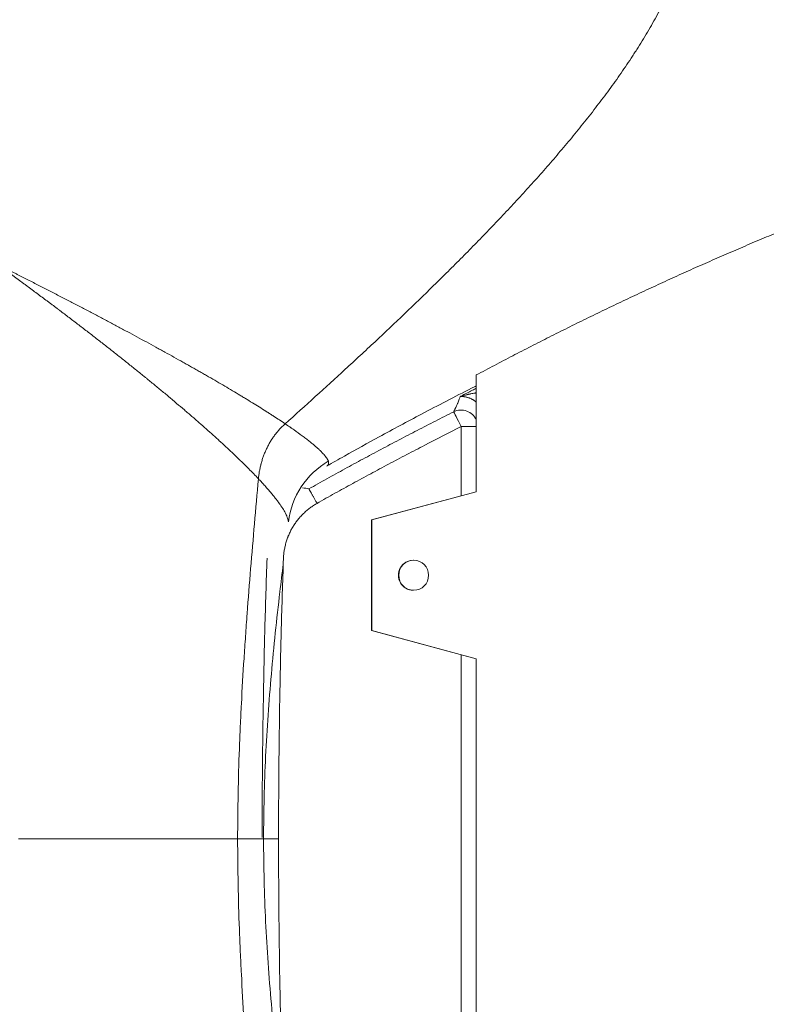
# Model space of a CAD drawing. Header units: millimetres. Extents: x 0 to 594, y 0 to 420.
# Tile 124 of 256: x 111 to 133, y 316 to 346. Entities that reach past the tile are written whole.
import ezdxf

# ---------------------------------------------------------------- set-up
doc = ezdxf.new("R2010")
doc.units = ezdxf.units.MM
doc.layers.add('1', color=7, linetype='Continuous', true_color=0xffffff)

msp = doc.modelspace()

# ---------------------------------------------------------------- linework, layer by layer
at = {"layer": '1', "color": 155, "linetype": 'Continuous', "lineweight": 13}
for p, q in [((124.528, 335.173), (124.528, 331.673)), ((124.073, 333.625), (124.528, 333.625)), ((124.073, 331.554), (124.073, 333.625)), ((124.528, 331.676), (121.388, 330.829)), ((124.528, 331.673), (121.399, 330.829)), ((121.388, 330.829), (121.388, 327.517)), ((121.388, 330.829), (121.399, 330.829)), ((121.399, 330.829), (121.399, 327.517)), ((122.652, 329.623), (122.641, 329.623)), ((122.641, 328.723), (122.652, 328.723)), ((121.388, 327.517), (121.399, 327.517)), ((121.388, 327.517), (124.528, 326.67)), ((121.399, 327.517), (124.528, 326.673)), ((124.073, 315.754), (124.073, 326.792)), ((124.528, 326.673), (124.528, 315.873)), ((118.115, 321.273), (118.152, 321.273)), ((118.177, 321.273), (118.607, 321.273))]:
    msp.add_line(p, q, dxfattribs=at)
for centre, major_axis, ratio, start_param, end_param in [((124.074, 333.625), (0.457, -0.203), 0.991781, 0.845851, 2.451806), ((124.074, 333.625), (0.225, -0.447), 0.001567, 3.223106, 4.7116), ((121.381, 330.471), (2.486, 0.268), 0.989857, 2.004017, 2.908923), ((122.641, 329.173), (0, 0.45), 0.993292, 0, 3.141593)]:
    msp.add_ellipse(centre, major_axis=major_axis, ratio=ratio, start_param=start_param, end_param=end_param, dxfattribs=at)
msp.add_ellipse((122.652, 329.173), major_axis=(0, -0.45), ratio=0.993292, dxfattribs=at)
for points, knots in [([(130.977, 348.631), (130.956, 348.53), (130.932, 348.429), (130.894, 348.279), (130.881, 348.229), (130.861, 348.154), (130.854, 348.129), (130.843, 348.092), (130.839, 348.079), (130.832, 348.054), (130.799, 347.942), (130.764, 347.831), (130.698, 347.636), (130.664, 347.539), (130.592, 347.347), (130.554, 347.251), (130.476, 347.062), (130.436, 346.968), (130.353, 346.78), (130.311, 346.688), (130.223, 346.503), (130.178, 346.411), (130.086, 346.229), (130.039, 346.138), (129.943, 345.957), (129.894, 345.867), (129.794, 345.689), (129.743, 345.6), (129.639, 345.423), (129.587, 345.335), (129.48, 345.16), (129.426, 345.072), (129.357, 344.964), (129.344, 344.942), (129.316, 344.899), (129.274, 344.834), (129.233, 344.769), (129.148, 344.641), (129.092, 344.555), (128.977, 344.386), (128.92, 344.301), (128.745, 344.05), (128.626, 343.884), (128.386, 343.556), (128.264, 343.393), (128.017, 343.071), (127.892, 342.911), (127.64, 342.594), (127.512, 342.437), (127.254, 342.125), (127.124, 341.97), (126.862, 341.662), (126.73, 341.509), (126.463, 341.205), (126.329, 341.054), (126.059, 340.754), (125.923, 340.604), (125.649, 340.307), (125.512, 340.159), (125.235, 339.865), (125.096, 339.718), (124.816, 339.427), (124.675, 339.281), (124.393, 338.992), (124.252, 338.848), (123.967, 338.561), (123.681, 338.275), (123.393, 337.991), (122.96, 337.566), (122.669, 337.285), (122.084, 336.725), (121.79, 336.447), (121.347, 336.032), (121.199, 335.894), (120.976, 335.687), (120.902, 335.618), (120.753, 335.481), (120.679, 335.412), (120.306, 335.069), (120.007, 334.796), (119.407, 334.252), (119.107, 333.981), (118.805, 333.711)], [0, 0, 0, 0, 0.015625, 0.015625, 0.023437, 0.023437, 0.027344, 0.027344, 0.029297, 0.029297, 0.03125, 0.046875, 0.046875, 0.0625, 0.0625, 0.078125, 0.078125, 0.09375, 0.09375, 0.109375, 0.109375, 0.125, 0.125, 0.140625, 0.140625, 0.15625, 0.15625, 0.171875, 0.171875, 0.1875, 0.1875, 0.203125, 0.203125, 0.207031, 0.207031, 0.210938, 0.21875, 0.21875, 0.234375, 0.234375, 0.25, 0.25, 0.28125, 0.28125, 0.3125, 0.3125, 0.34375, 0.34375, 0.375, 0.375, 0.40625, 0.40625, 0.4375, 0.4375, 0.46875, 0.46875, 0.5, 0.5, 0.53125, 0.53125, 0.5625, 0.5625, 0.59375, 0.59375, 0.625, 0.625, 0.65625, 0.6875, 0.6875, 0.75, 0.75, 0.8125, 0.8125, 0.84375, 0.84375, 0.859375, 0.859375, 0.875, 0.875, 0.9375, 0.9375, 1, 1, 1, 1]), ([(110.318, 338.408), (110.324, 338.403), (110.33, 338.397), (110.342, 338.387), (110.349, 338.382), (110.361, 338.372), (110.367, 338.367), (110.38, 338.357), (110.386, 338.352), (110.405, 338.338), (110.418, 338.328), (110.443, 338.309), (110.456, 338.299), (110.494, 338.27), (110.519, 338.251), (110.57, 338.213), (110.596, 338.194), (110.647, 338.156), (110.672, 338.137), (110.723, 338.1), (110.749, 338.081), (110.825, 338.024), (110.876, 337.987), (110.952, 337.931), (110.977, 337.912), (111.006, 337.891), (111.009, 337.889), (111.015, 337.884), (111.018, 337.882), (111.028, 337.875), (111.047, 337.86), (111.066, 337.846), (111.129, 337.8), (111.179, 337.762), (111.28, 337.688), (111.33, 337.65), (111.43, 337.576), (111.48, 337.538), (111.58, 337.464), (111.63, 337.427), (111.705, 337.371), (111.729, 337.353), (111.779, 337.316), (111.853, 337.26), (111.927, 337.204), (111.982, 337.163), (111.988, 337.158), (111.997, 337.151), (112, 337.149), (112.006, 337.144), (112.022, 337.133), (112.061, 337.103), (112.098, 337.075), (112.219, 336.983), (112.316, 336.91), (112.507, 336.764), (112.603, 336.691), (112.744, 336.582), (112.791, 336.546), (112.885, 336.474), (112.932, 336.438), (113.071, 336.33), (113.164, 336.258), (113.347, 336.115), (113.438, 336.044), (113.619, 335.902), (113.708, 335.832), (113.886, 335.691), (113.974, 335.621), (114.149, 335.481), (114.236, 335.411), (114.408, 335.272), (114.493, 335.203), (114.599, 335.117), (114.63, 335.092), (114.662, 335.066), (114.678, 335.053), (114.683, 335.049), (114.693, 335.04), (114.74, 335.002), (114.787, 334.963), (114.912, 334.861), (114.994, 334.793), (115.158, 334.658), (115.239, 334.591), (115.329, 334.515), (115.339, 334.507), (115.359, 334.49), (115.369, 334.482), (115.399, 334.457), (115.428, 334.432), (115.458, 334.407), (115.478, 334.39), (115.488, 334.382), (115.517, 334.357), (115.537, 334.34), (115.635, 334.257), (115.712, 334.192), (115.807, 334.11), (115.826, 334.094), (115.864, 334.061), (115.883, 334.045), (115.939, 333.997), (116.014, 333.932), (116.087, 333.869), (116.16, 333.805), (116.196, 333.774), (116.303, 333.68), (116.374, 333.617), (116.512, 333.495), (116.58, 333.434), (116.714, 333.314), (116.779, 333.254), (116.851, 333.188), (116.859, 333.181), (116.875, 333.166), (116.899, 333.144), (116.955, 333.093), (117.002, 333.05), (117.094, 332.963), (117.155, 332.907), (117.273, 332.795), (117.332, 332.739), (117.402, 332.671), (117.42, 332.654), (117.439, 332.635), (117.445, 332.63), (117.448, 332.627), (117.45, 332.625), (117.459, 332.617), (117.493, 332.583), (117.528, 332.549), (117.609, 332.47), (117.662, 332.417), (117.765, 332.313), (117.815, 332.262), (117.912, 332.162), (117.96, 332.112), (118.005, 332.063)], [0, 0, 0, 0, 0.001953, 0.001953, 0.003906, 0.003906, 0.005859, 0.005859, 0.007813, 0.007813, 0.011719, 0.011719, 0.015625, 0.015625, 0.023438, 0.023438, 0.03125, 0.03125, 0.039063, 0.039063, 0.046875, 0.046875, 0.0625, 0.0625, 0.070313, 0.070313, 0.071289, 0.071289, 0.072266, 0.072266, 0.074219, 0.078125, 0.078125, 0.09375, 0.09375, 0.109375, 0.109375, 0.125, 0.125, 0.140625, 0.140625, 0.148438, 0.148438, 0.15625, 0.171875, 0.171875, 0.173828, 0.173828, 0.174805, 0.174805, 0.175781, 0.179688, 0.1875, 0.1875, 0.21875, 0.21875, 0.25, 0.25, 0.265625, 0.265625, 0.28125, 0.28125, 0.3125, 0.3125, 0.34375, 0.34375, 0.375, 0.375, 0.40625, 0.40625, 0.4375, 0.4375, 0.46875, 0.46875, 0.476563, 0.480469, 0.480469, 0.482422, 0.482422, 0.484375, 0.5, 0.5, 0.53125, 0.53125, 0.5625, 0.5625, 0.566406, 0.566406, 0.570313, 0.570313, 0.578125, 0.582031, 0.582031, 0.585938, 0.585938, 0.59375, 0.59375, 0.625, 0.625, 0.632813, 0.632813, 0.640625, 0.640625, 0.65625, 0.671875, 0.671875, 0.6875, 0.6875, 0.71875, 0.71875, 0.75, 0.75, 0.78125, 0.78125, 0.785156, 0.785156, 0.789063, 0.796875, 0.8125, 0.8125, 0.84375, 0.84375, 0.875, 0.875, 0.882813, 0.884766, 0.885742, 0.885742, 0.886719, 0.886719, 0.890625, 0.90625, 0.90625, 0.9375, 0.9375, 0.96875, 0.96875, 1, 1, 1, 1]), ([(118.805, 333.711), (118.75, 333.749), (118.636, 333.825), (118.517, 333.902), (118.426, 333.962), (118.395, 333.981), (118.333, 334.021), (118.302, 334.041), (118.207, 334.102), (118.143, 334.143), (118.011, 334.226), (117.944, 334.267), (117.807, 334.352), (117.738, 334.395), (117.631, 334.46), (117.596, 334.481), (117.524, 334.525), (117.487, 334.547), (117.377, 334.613), (117.303, 334.658), (117.152, 334.748), (117.075, 334.793), (116.919, 334.885), (116.839, 334.931), (116.679, 335.025), (116.597, 335.072), (116.494, 335.132), (116.473, 335.143), (116.431, 335.167), (116.369, 335.203), (116.263, 335.264), (116.178, 335.312), (116.092, 335.361), (116.049, 335.385), (115.984, 335.422), (115.963, 335.434), (115.93, 335.453), (115.919, 335.459), (115.897, 335.471), (115.886, 335.477), (115.832, 335.508), (115.788, 335.533), (115.655, 335.607), (115.566, 335.657), (115.387, 335.757), (115.296, 335.807), (115.183, 335.87), (115.16, 335.882), (115.114, 335.907), (115.045, 335.945), (114.976, 335.983), (114.837, 336.059), (114.744, 336.11), (114.557, 336.213), (114.462, 336.264), (114.271, 336.367), (114.176, 336.419), (113.982, 336.523), (113.885, 336.575), (113.689, 336.679), (113.59, 336.732), (113.392, 336.837), (113.292, 336.89), (113.09, 336.996), (112.989, 337.049), (112.785, 337.156), (112.682, 337.21), (112.476, 337.317), (112.372, 337.371), (112.215, 337.453), (112.162, 337.48), (112.057, 337.534), (112.004, 337.562), (111.924, 337.603), (111.898, 337.616), (111.844, 337.644), (111.818, 337.657), (111.738, 337.698), (111.684, 337.726), (111.577, 337.781), (111.524, 337.808), (111.416, 337.863), (111.362, 337.891), (111.254, 337.946), (111.2, 337.974), (111.133, 338.008), (111.119, 338.015), (111.092, 338.029), (111.078, 338.036), (111.038, 338.056), (111.011, 338.07), (110.929, 338.112), (110.875, 338.139), (110.793, 338.181), (110.765, 338.195), (110.711, 338.223), (110.684, 338.237), (110.629, 338.265), (110.602, 338.279), (110.547, 338.308), (110.52, 338.322), (110.479, 338.343), (110.465, 338.351), (110.438, 338.365), (110.424, 338.372), (110.404, 338.383), (110.397, 338.387), (110.384, 338.395), (110.377, 338.398), (110.363, 338.406), (110.357, 338.41), (110.343, 338.418), (110.337, 338.422), (110.33, 338.426)], [0, 0, 0, 0, 0.03125, 0.0625, 0.0625, 0.078125, 0.078125, 0.09375, 0.09375, 0.125, 0.125, 0.15625, 0.15625, 0.1875, 0.1875, 0.203125, 0.203125, 0.21875, 0.21875, 0.25, 0.25, 0.28125, 0.28125, 0.3125, 0.3125, 0.34375, 0.34375, 0.351563, 0.351563, 0.359375, 0.375, 0.390625, 0.390625, 0.40625, 0.40625, 0.414063, 0.414063, 0.417969, 0.417969, 0.421875, 0.421875, 0.4375, 0.4375, 0.46875, 0.46875, 0.5, 0.5, 0.507813, 0.507813, 0.515625, 0.53125, 0.53125, 0.5625, 0.5625, 0.59375, 0.59375, 0.625, 0.625, 0.65625, 0.65625, 0.6875, 0.6875, 0.71875, 0.71875, 0.75, 0.75, 0.78125, 0.78125, 0.8125, 0.8125, 0.828125, 0.828125, 0.84375, 0.84375, 0.851562, 0.851562, 0.859375, 0.859375, 0.875, 0.875, 0.890625, 0.890625, 0.90625, 0.90625, 0.921875, 0.921875, 0.925781, 0.925781, 0.929687, 0.929687, 0.9375, 0.9375, 0.953125, 0.953125, 0.960937, 0.960937, 0.96875, 0.96875, 0.976562, 0.976562, 0.984375, 0.984375, 0.988281, 0.988281, 0.992187, 0.992187, 0.994141, 0.994141, 0.996094, 0.996094, 0.998047, 0.998047, 1, 1, 1, 1]), ([(120.052, 332.445), (120.227, 332.545), (120.748, 332.841), (121.69, 333.362), (122.958, 334.043), (123.929, 334.545), (124.48, 334.824), (124.527, 334.848)], [0, 0, 0, 0, 0.118961, 0.354427, 0.635617, 0.96889, 1, 1, 1, 1]), ([(124.044, 334.525), (124.035, 334.5), (124.027, 334.475), (124.011, 334.43), (124.003, 334.408), (123.986, 334.367), (123.978, 334.347), (123.966, 334.319), (123.962, 334.309), (123.954, 334.291), (123.95, 334.282), (123.938, 334.256), (123.93, 334.239), (123.914, 334.205), (123.906, 334.188), (123.894, 334.163), (123.89, 334.155), (123.882, 334.138), (123.874, 334.122), (123.866, 334.104), (123.858, 334.087), (123.854, 334.079), (123.85, 334.07)], [0, 0, 0, 0, 0.125, 0.125, 0.25, 0.25, 0.375, 0.375, 0.4375, 0.4375, 0.5, 0.5, 0.625, 0.625, 0.75, 0.75, 0.8125, 0.8125, 0.875, 0.9375, 0.9375, 1, 1, 1, 1]), ([(124.044, 334.525), (124.045, 334.526), (124.047, 334.527), (124.051, 334.528), (124.053, 334.529), (124.057, 334.53), (124.064, 334.533), (124.069, 334.535), (124.072, 334.537)], [0, 0, 0, 0, 0.110211, 0.24419, 0.372406, 0.495244, 0.731123, 1, 1, 1, 1]), ([(124.528, 334.357), (124.528, 334.358), (124.525, 334.36), (124.523, 334.362), (124.519, 334.365), (124.517, 334.367), (124.511, 334.372), (124.507, 334.376), (124.494, 334.385), (124.486, 334.391), (124.47, 334.403), (124.462, 334.409), (124.45, 334.417), (124.446, 334.419), (124.44, 334.423), (124.438, 334.424), (124.434, 334.427), (124.432, 334.428), (124.422, 334.434), (124.415, 334.438), (124.399, 334.447), (124.392, 334.451), (124.369, 334.462), (124.355, 334.469), (124.333, 334.478), (124.326, 334.481), (124.316, 334.485), (124.312, 334.486), (124.305, 334.489), (124.302, 334.49), (124.285, 334.496), (124.272, 334.5), (124.247, 334.507), (124.235, 334.51), (124.211, 334.515), (124.199, 334.517), (124.182, 334.52), (124.174, 334.522), (124.166, 334.523), (124.161, 334.523), (124.158, 334.524), (124.145, 334.525), (124.135, 334.526), (124.116, 334.528), (124.106, 334.528), (124.093, 334.529), (124.089, 334.529), (124.083, 334.529), (124.081, 334.529), (124.077, 334.529), (124.075, 334.529), (124.071, 334.529), (124.069, 334.529), (124.066, 334.529), (124.065, 334.529), (124.063, 334.529), (124.062, 334.529), (124.06, 334.529), (124.059, 334.529), (124.057, 334.529), (124.057, 334.529), (124.056, 334.529), (124.055, 334.529), (124.054, 334.529), (124.053, 334.529), (124.052, 334.529), (124.052, 334.529), (124.051, 334.528), (124.051, 334.528), (124.05, 334.528), (124.05, 334.528), (124.049, 334.528), (124.049, 334.528), (124.048, 334.527), (124.048, 334.527), (124.047, 334.527), (124.047, 334.527), (124.046, 334.527), (124.046, 334.527), (124.046, 334.527), (124.046, 334.526), (124.045, 334.526), (124.045, 334.526), (124.045, 334.526), (124.045, 334.526), (124.044, 334.526), (124.044, 334.526), (124.044, 334.525)], [0, 0, 0, 0, 0.001728, 0.011327, 0.011327, 0.020925, 0.020925, 0.040123, 0.040123, 0.078518, 0.078518, 0.116913, 0.116913, 0.136111, 0.136111, 0.145709, 0.145709, 0.155308, 0.155308, 0.193703, 0.193703, 0.232098, 0.232098, 0.308888, 0.308888, 0.347284, 0.347284, 0.366481, 0.366481, 0.385679, 0.385679, 0.462469, 0.462469, 0.539259, 0.539259, 0.616049, 0.616049, 0.654444, 0.673642, 0.673642, 0.692839, 0.692839, 0.769629, 0.769629, 0.84642, 0.84642, 0.884815, 0.884815, 0.904012, 0.904012, 0.92321, 0.92321, 0.942407, 0.942407, 0.952006, 0.952006, 0.961605, 0.961605, 0.971204, 0.971204, 0.976003, 0.976003, 0.980802, 0.980802, 0.985602, 0.985602, 0.988002, 0.988002, 0.990401, 0.990401, 0.992801, 0.992801, 0.994001, 0.994001, 0.995201, 0.995201, 0.9964, 0.9964, 0.997, 0.997, 0.9976, 0.9976, 0.9982, 0.9982, 0.9988, 0.9988, 1, 1, 1, 1]), ([(124.528, 334.774), (124.49, 334.755), (124.423, 334.721), (124.357, 334.688), (124.299, 334.658), (124.27, 334.644), (124.183, 334.6), (124.125, 334.57), (124.066, 334.541)], [0, 0, 0, 0, 0.24466, 0.433495, 0.433495, 0.62233, 0.62233, 1, 1, 1, 1]), ([(124.071, 334.537), (124.074, 334.538), (124.076, 334.538), (124.08, 334.539), (124.082, 334.54), (124.088, 334.542), (124.092, 334.543), (124.098, 334.545), (124.1, 334.545), (124.104, 334.546), (124.106, 334.547), (124.113, 334.549), (124.117, 334.55), (124.139, 334.556), (124.157, 334.561), (124.186, 334.568), (124.195, 334.57), (124.215, 334.575), (124.225, 334.578), (124.24, 334.581), (124.245, 334.582), (124.255, 334.585), (124.26, 334.586), (124.275, 334.59), (124.286, 334.592), (124.307, 334.597), (124.32, 334.599), (124.333, 334.602), (124.338, 334.603), (124.341, 334.604), (124.349, 334.606), (124.354, 334.607), (124.381, 334.612), (124.403, 334.616), (124.446, 334.625), (124.469, 334.628), (124.502, 334.634), (124.513, 334.635), (124.526, 334.637), (124.527, 334.637), (124.528, 334.637)], [0, 0, 0, 0, 0.01655, 0.01655, 0.033101, 0.033101, 0.066201, 0.066201, 0.082751, 0.082751, 0.099302, 0.099302, 0.132402, 0.132402, 0.264804, 0.264804, 0.331005, 0.331005, 0.397206, 0.397206, 0.430307, 0.430307, 0.463407, 0.463407, 0.529608, 0.529608, 0.595809, 0.61236, 0.61236, 0.62891, 0.62891, 0.662011, 0.662011, 0.794413, 0.794413, 0.926815, 0.926815, 0.993016, 0.993016, 1, 1, 1, 1]), ([(123.85, 334.07), (123.668, 333.978), (123.485, 333.886), (123.122, 333.7), (122.94, 333.606), (122.668, 333.466), (122.577, 333.418), (122.396, 333.324), (122.305, 333.277), (122.034, 333.134), (121.853, 333.039), (121.582, 332.895), (121.492, 332.847), (121.312, 332.75), (121.222, 332.702), (120.951, 332.556), (120.771, 332.459), (120.502, 332.311), (120.412, 332.261), (120.233, 332.162), (120.143, 332.113), (119.964, 332.013), (119.874, 331.962), (119.695, 331.862), (119.606, 331.811), (119.517, 331.76)], [0, 0, 0, 0, 0.125, 0.125, 0.25, 0.25, 0.3125, 0.3125, 0.375, 0.375, 0.5, 0.5, 0.5625, 0.5625, 0.625, 0.625, 0.75, 0.75, 0.8125, 0.8125, 0.875, 0.875, 0.9375, 0.9375, 1, 1, 1, 1]), ([(118.805, 333.711), (118.776, 333.685), (118.719, 333.632), (118.638, 333.547), (118.562, 333.459), (118.514, 333.398), (118.479, 333.351), (118.461, 333.327), (118.445, 333.303), (118.436, 333.291), (118.434, 333.286), (118.428, 333.278), (118.425, 333.274), (118.401, 333.238), (118.38, 333.205), (118.34, 333.138), (118.301, 333.07), (118.249, 332.966), (118.201, 332.86), (118.158, 332.752), (118.12, 332.641), (118.097, 332.561), (118.085, 332.518), (118.083, 332.509), (118.082, 332.504), (118.078, 332.49), (118.071, 332.461), (118.064, 332.432), (118.051, 332.375), (118.036, 332.298), (118.018, 332.181), (118.009, 332.103), (118.005, 332.063)], [0, 0, 0, 0, 0.0625, 0.125, 0.1875, 0.25, 0.25, 0.28125, 0.296875, 0.296875, 0.304687, 0.304687, 0.3125, 0.3125, 0.375, 0.375, 0.4375, 0.5, 0.5625, 0.625, 0.6875, 0.75, 0.757812, 0.757812, 0.765625, 0.765625, 0.78125, 0.8125, 0.8125, 0.875, 0.9375, 1, 1, 1, 1]), ([(118.805, 333.711), (118.852, 333.68), (118.898, 333.648), (118.954, 333.61), (118.97, 333.598), (118.987, 333.587), (118.998, 333.579), (119.003, 333.575), (119.031, 333.556), (119.052, 333.541), (119.159, 333.466), (119.239, 333.408), (119.352, 333.324), (119.388, 333.297), (119.458, 333.243), (119.492, 333.217), (119.557, 333.165), (119.589, 333.14), (119.649, 333.09), (119.678, 333.066), (119.732, 333.019), (119.759, 332.996), (119.808, 332.951), (119.832, 332.929), (119.898, 332.865), (119.937, 332.825), (119.974, 332.782), (119.98, 332.775), (119.986, 332.768), (119.99, 332.763), (119.992, 332.761), (120.001, 332.75), (120.009, 332.741), (120.029, 332.714), (120.053, 332.68), (120.072, 332.649), (120.081, 332.63), (120.084, 332.625), (120.086, 332.619), (120.088, 332.616), (120.089, 332.614), (120.093, 332.605), (120.095, 332.598), (120.098, 332.591)], [0, 0, 0, 0, 0.0625, 0.0625, 0.078125, 0.085938, 0.085938, 0.09375, 0.09375, 0.125, 0.125, 0.25, 0.25, 0.3125, 0.3125, 0.375, 0.375, 0.4375, 0.4375, 0.5, 0.5, 0.5625, 0.5625, 0.625, 0.625, 0.75, 0.75, 0.765625, 0.773438, 0.773438, 0.78125, 0.78125, 0.8125, 0.8125, 0.875, 0.9375, 0.9375, 0.953125, 0.960938, 0.960938, 0.96875, 0.96875, 1, 1, 1, 1]), ([(124.073, 333.625), (123.71, 333.442), (123.347, 333.256), (122.895, 333.023), (122.805, 332.976), (122.624, 332.882), (122.534, 332.835), (122.263, 332.693), (122.083, 332.598), (121.724, 332.407), (121.544, 332.311), (121.186, 332.118), (121.007, 332.021), (120.65, 331.825), (120.472, 331.727), (120.116, 331.529), (119.938, 331.429), (119.761, 331.328)], [0, 0, 0, 0, 0.25, 0.25, 0.3125, 0.3125, 0.375, 0.375, 0.5, 0.5, 0.625, 0.625, 0.75, 0.75, 0.875, 0.875, 1, 1, 1, 1]), ([(120.053, 332.447), (120.054, 332.448), (120.054, 332.448), (120.058, 332.45), (120.061, 332.452), (120.069, 332.458), (120.074, 332.462), (120.083, 332.47), (120.087, 332.475), (120.093, 332.485), (120.098, 332.492), (120.102, 332.502), (120.103, 332.506), (120.104, 332.509), (120.104, 332.51), (120.107, 332.523), (120.108, 332.535), (120.106, 332.555), (120.105, 332.562), (120.102, 332.577), (120.1, 332.584), (120.098, 332.591)], [0, 0, 0, 0, 0.013921, 0.013921, 0.071926, 0.071926, 0.187935, 0.187935, 0.303944, 0.303944, 0.419954, 0.477958, 0.506961, 0.506961, 0.535963, 0.535963, 0.767981, 0.767981, 0.883991, 0.883991, 1, 1, 1, 1]), ([(118.005, 332.063), (117.965, 331.615), (117.925, 331.166), (117.847, 330.269), (117.809, 329.82), (117.735, 328.922), (117.7, 328.473), (117.65, 327.799), (117.634, 327.574), (117.611, 327.237), (117.603, 327.125), (117.588, 326.9), (117.551, 326.338), (117.505, 325.551), (117.467, 324.764), (117.453, 324.426), (117.443, 324.201), (117.439, 324.088), (117.418, 323.526), (117.405, 323.075), (117.388, 322.174), (117.383, 321.724), (117.383, 321.273)], [0, 0, 0, 0, 0.125, 0.125, 0.25, 0.25, 0.375, 0.375, 0.4375, 0.4375, 0.46875, 0.46875, 0.5, 0.625, 0.6875, 0.71875, 0.71875, 0.75, 0.75, 0.875, 0.875, 1, 1, 1, 1]), ([(118.005, 332.063), (118.014, 332.054), (118.023, 332.045), (118.04, 332.027), (118.048, 332.018), (118.074, 331.99), (118.124, 331.936), (118.203, 331.848), (118.263, 331.78), (118.307, 331.73), (118.321, 331.714), (118.338, 331.693), (118.342, 331.689), (118.349, 331.681), (118.359, 331.669), (118.369, 331.657), (118.403, 331.617), (118.429, 331.585), (118.479, 331.524), (118.527, 331.463), (118.571, 331.405), (118.603, 331.363), (118.613, 331.349), (118.628, 331.328), (118.633, 331.321), (118.643, 331.308), (118.648, 331.301), (118.69, 331.24), (118.724, 331.189), (118.784, 331.091), (118.809, 331.045), (118.835, 330.991), (118.843, 330.975), (118.85, 330.959), (118.854, 330.949), (118.856, 330.944), (118.867, 330.918), (118.881, 330.879), (118.891, 330.844), (118.895, 330.822), (118.896, 330.818), (118.898, 330.81), (118.898, 330.806), (118.9, 330.793), (118.901, 330.785), (118.902, 330.778)], [0, 0, 0, 0, 0.015625, 0.015625, 0.03125, 0.03125, 0.0625, 0.125, 0.1875, 0.1875, 0.21875, 0.21875, 0.226563, 0.226563, 0.234375, 0.25, 0.25, 0.3125, 0.3125, 0.375, 0.4375, 0.4375, 0.46875, 0.46875, 0.484375, 0.484375, 0.5, 0.5, 0.625, 0.625, 0.75, 0.75, 0.78125, 0.796875, 0.796875, 0.8125, 0.8125, 0.875, 0.9375, 0.9375, 0.953125, 0.953125, 0.96875, 0.96875, 1, 1, 1, 1]), ([(119.761, 331.328), (119.724, 331.307), (119.688, 331.285), (119.618, 331.239), (119.549, 331.191), (119.45, 331.112), (119.388, 331.056), (119.328, 330.997), (119.298, 330.967), (119.263, 330.928), (119.252, 330.916), (119.241, 330.904), (119.234, 330.896), (119.231, 330.892), (119.214, 330.872), (119.2, 330.855), (119.16, 330.806), (119.135, 330.772), (119.087, 330.703), (119.041, 330.633), (118.999, 330.56), (118.96, 330.485), (118.942, 330.447), (118.916, 330.389), (118.907, 330.37), (118.895, 330.34), (118.891, 330.33), (118.884, 330.311), (118.88, 330.301), (118.861, 330.251), (118.848, 330.211), (118.824, 330.13), (118.802, 330.049), (118.778, 329.925), (118.767, 329.842), (118.758, 329.758), (118.755, 329.716), (118.754, 329.673)], [0, 0, 0, 0, 0.0625, 0.0625, 0.125, 0.1875, 0.25, 0.25, 0.3125, 0.3125, 0.328125, 0.335937, 0.335937, 0.34375, 0.34375, 0.375, 0.375, 0.4375, 0.4375, 0.5, 0.5625, 0.5625, 0.625, 0.625, 0.65625, 0.65625, 0.671875, 0.671875, 0.6875, 0.6875, 0.75, 0.75, 0.8125, 0.875, 0.9375, 0.9375, 1, 1, 1, 1]), ([(118.115, 321.317), (118.116, 322.706), (118.128, 324.094), (118.158, 325.833), (118.165, 326.184), (118.18, 326.885), (118.189, 327.236), (118.216, 328.288), (118.238, 328.989), (118.262, 329.69)], [0, 0, 0, 0, 0.497377, 0.497377, 0.623033, 0.623033, 0.748688, 0.748688, 1, 1, 1, 1]), ([(118.16, 321.273), (118.162, 322.101), (118.2, 323.752), (118.38, 326.223), (118.58, 328.136), (118.713, 329.229), (118.747, 329.506)], [0, 0, 0, 0, 0.298691, 0.597459, 0.8978, 1, 1, 1, 1]), ([(118.754, 329.673), (118.73, 328.973), (118.697, 327.924), (118.672, 326.874), (118.657, 326.174), (118.65, 325.824), (118.62, 324.074), (118.607, 322.674), (118.607, 321.273)], [0, 0, 0, 0, 0.25, 0.375, 0.375, 0.5, 0.5, 1, 1, 1, 1]), ([(117.383, 321.273), (117.351, 321.273), (117.318, 321.273), (116.99, 321.273), (116.626, 321.273), (115.982, 321.273), (115.751, 321.273), (115.257, 321.273), (114.995, 321.273), (114.439, 321.273), (114.149, 321.273), (113.546, 321.273), (113.233, 321.273), (112.266, 321.273), (111.566, 321.273), (110.836, 321.273), (110.819, 321.273)], [0, 0, 0, 0, 0.02776, 0.02776, 0.269416, 0.269416, 0.390243, 0.390243, 0.511071, 0.511071, 0.631898, 0.631898, 0.752726, 0.752726, 0.994381, 1, 1, 1, 1]), ([(110.888, 321.273), (111.599, 321.273), (112.968, 321.273), (114.471, 321.273), (115.513, 321.273), (116.206, 321.273), (116.805, 321.273), (117.155, 321.273), (117.335, 321.273), (117.367, 321.273), (117.383, 321.273)], [0, 0, 0, 0, 0.241235, 0.484681, 0.60655, 0.728422, 0.850291, 0.972162, 0.986088, 1, 1, 1, 1]), ([(118.161, 321.273), (118.156, 321.273), (118.141, 321.273), (118.104, 321.273), (118.041, 321.273), (117.971, 321.273), (117.904, 321.273), (117.846, 321.273), (117.783, 321.273), (117.714, 321.273), (117.639, 321.273), (117.56, 321.273), (117.475, 321.273), (117.414, 321.273), (117.383, 321.273)], [0, 0, 0, 0, 0.060078, 0.186409, 0.312839, 0.439563, 0.509795, 0.57991, 0.649941, 0.719921, 0.789884, 0.859863, 0.92989, 1, 1, 1, 1]), ([(118.16, 321.273), (118.151, 321.273), (118.139, 321.273), (118.086, 321.273), (117.973, 321.273), (117.785, 321.273), (117.587, 321.273), (117.49, 321.273), (117.383, 321.273)], [0, 0, 0, 0, 0.125003, 0.125003, 0.440858, 0.756713, 0.756713, 1, 1, 1, 1]), ([(117.383, 321.273), (117.383, 320.823), (117.388, 320.372), (117.405, 319.471), (117.418, 319.021), (117.439, 318.458), (117.443, 318.346), (117.453, 318.121), (117.467, 317.783), (117.505, 316.996), (117.544, 316.321), (117.581, 315.759), (117.588, 315.647), (117.603, 315.422), (117.611, 315.309), (117.634, 314.972), (117.65, 314.748), (117.7, 314.074), (117.735, 313.625), (117.809, 312.727), (117.847, 312.278), (117.925, 311.381), (117.965, 310.932), (118.005, 310.483)], [0, 0, 0, 0, 0.125, 0.125, 0.25, 0.25, 0.28125, 0.28125, 0.3125, 0.375, 0.5, 0.5, 0.53125, 0.53125, 0.5625, 0.5625, 0.625, 0.625, 0.75, 0.75, 0.875, 0.875, 1, 1, 1, 1]), ([(118.747, 313.04), (118.713, 313.317), (118.58, 314.41), (118.38, 316.323), (118.2, 318.795), (118.162, 320.446), (118.16, 321.273)], [0, 0, 0, 0, 0.1022, 0.402541, 0.701309, 1, 1, 1, 1]), ([(118.607, 321.273), (118.607, 319.873), (118.62, 318.473), (118.65, 316.723), (118.657, 316.373), (118.672, 315.673), (118.697, 314.623), (118.73, 313.573), (118.754, 312.874)], [0, 0, 0, 0, 0.5, 0.5, 0.625, 0.625, 0.75, 1, 1, 1, 1])]:
    msp.add_open_spline(points, degree=3, knots=knots, dxfattribs=at)
for points, degree in [([(147.432, 344.052), (142.66, 342.845), (137.96, 341.346), (133.357, 339.562), (128.872, 337.5), (124.528, 335.173)], 5), ([(124.067, 334.54), (124.059, 334.535), (124.051, 334.53), (124.044, 334.525)], 3), ([(124.066, 334.541), (124.068, 334.54), (124.07, 334.538), (124.071, 334.537)], 3), ([(119.517, 331.76), (119.454, 331.772), (119.392, 331.784), (119.329, 331.795)], 3), ([(119.761, 331.328), (119.754, 331.342), (119.739, 331.368), (119.717, 331.407), (119.695, 331.446), (119.673, 331.484), (119.653, 331.52), (119.633, 331.555), (119.614, 331.588), (119.597, 331.619), (119.581, 331.647), (119.566, 331.673), (119.553, 331.695), (119.542, 331.715), (119.533, 331.732), (119.525, 331.745), (119.52, 331.755), (119.517, 331.759), (119.517, 331.76)], 3)]:
    msp.add_open_spline(points, degree=degree, dxfattribs=at)

doc.saveas('drawing.dxf')
